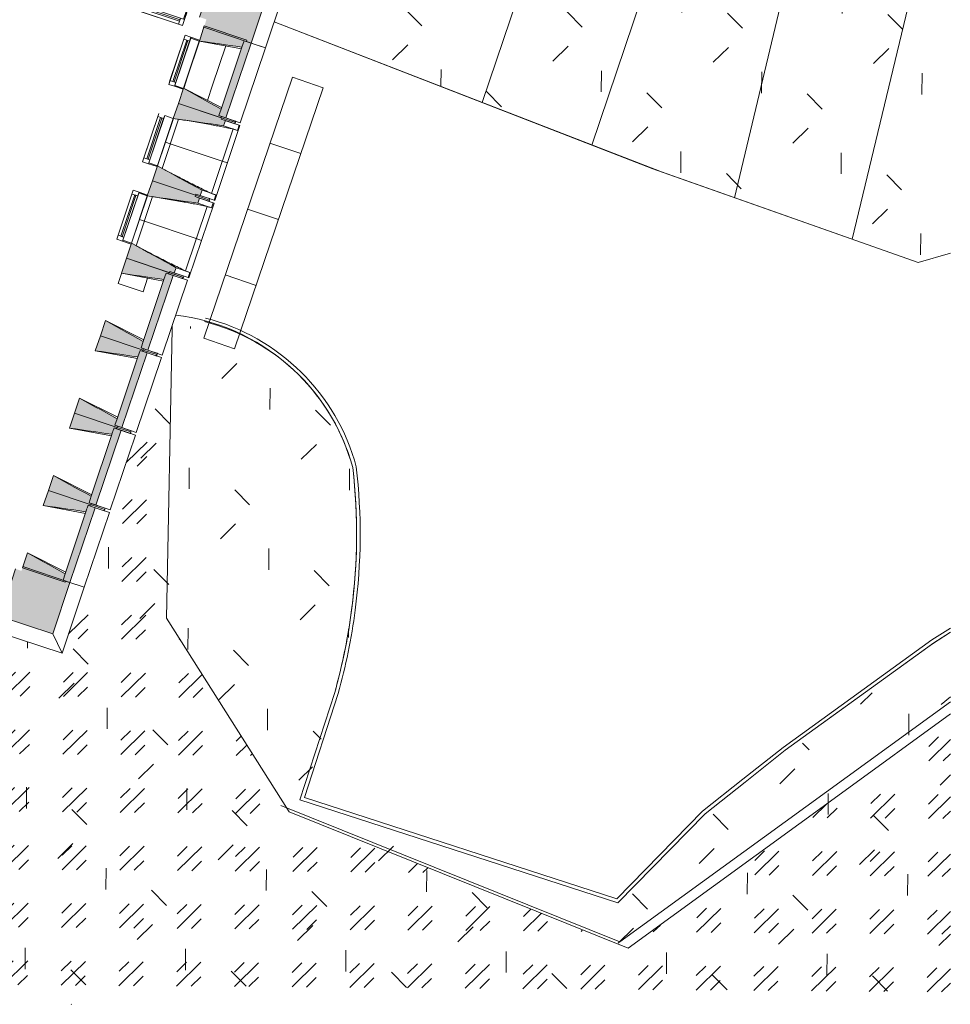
# Model space of a CAD drawing. Header units: centimetres. Extents: x -2721 to 2869, y -4046 to 286.
# Tile 21 of 29: x 1843 to 2869, y -4046 to -2961. Entities that reach past the tile are written whole.
import ezdxf

# ---------------------------------------------------------------- set-up
doc = ezdxf.new("R2010")
doc.units = ezdxf.units.CM
for name, color, linetype, lineweight in [('0-1', 7, 'Continuous', 5), ('MENUISERIES', 7, 'Continuous', 9), ('MENUISERIES-1', 7, 'Continuous', 13), ('MUR-1', 7, 'Continuous', 18), ('MUR_C-1', 7, 'Continuous', 18), ('OSSATURE', 7, 'Continuous', 9), ('OSSATURE_C', 7, 'Continuous', 9), ('SOL-1', 7, 'Continuous', 18), ('Z', 7, 'Continuous', 9)]:
    doc.layers.add(name, color=color, linetype=linetype, lineweight=lineweight)
doc.layers.add('A-ANNO-NPLT', color=7, linetype='Continuous', lineweight=13, plot=False)
for name, color, linetype, lineweight, true_color in [('A-GLAZ-GLAS', 7, 'Continuous', 13, 0x5c63b1), ('AB1_MAC', 7, 'Continuous', 9, 0x666666), ('AB1_VOI', 7, 'Continuous', 9, 0x666666), ('AB3_VEGETATION', 7, 'Continuous', 9, 0x264c00), ('AB3_VEGETATION_haie_contour', 7, 'Continuous', 9, 0x264c00), ('AB3_VEGETATION_haie_surface', 7, 'Continuous', 9, 0x264c00), ('AB3_VEGETATION_pelouse_contour', 7, 'Continuous', 9, 0x007f3f), ('AB3_VEGETATION_pelouse_surface', 7, 'Continuous', 9, 0x007f3f), ('AB6_TH_MAT', 7, 'Continuous', 9, 0x656565), ('HACHURE-1', 7, 'Continuous', 18, 0x787878), ('MENUISERIES-2', 7, 'Continuous', 13, 0x5c63b1), ('MUR-2', 5, 'Continuous', 18, 0x0000ff), ('OSSATURE-1', 7, 'Continuous', 5, 0x787878), ('OSSATURE-2', 5, 'Continuous', 18, 0x0000ff)]:
    doc.layers.add(name, color=color, linetype=linetype, lineweight=lineweight, true_color=true_color)

# ---------------------------------------------------------------- blocks, each defined once
blk = doc.blocks.new('XXX_VIDE FENETRE - 550-377501-2021_015_1111_DCE_1_50_Etat actuel')
at = {"layer": 'A-ANNO-NPLT'}
for p, q in [((-28.5, 0), (-28.5, -10)), ((-27.5, 0), (-28.5, 0)), ((-27.5, -10), (-27.5, 0)), ((28.5, 0), (27.5, 0)), ((27.5, 0), (27.5, -10)), ((28.5, -10), (28.5, 0)), ((-28.5, -10), (-27.5, -10)), ((-24, -10), (-28.5, -10)), ((-28.5, -10), (-28.5, -16.8)), ((-24, -16.8), (-24, -10)), ((24, -10), (24, -16.8)), ((28.5, -10), (24, -10)), ((27.5, -10), (28.5, -10)), ((28.5, -16.8), (28.5, -10)), ((-28.5, -16.8), (-24, -16.8)), ((24, -16.8), (28.5, -16.8))]:
    blk.add_line(p, q, dxfattribs=at)
at = {"layer": 'A-GLAZ-GLAS'}
for p, q in [((24, -12), (-24, -12)), ((-24, -12), (-24, -13.5)), ((-24, -13.5), (24, -13.5)), ((24, -13.5), (24, -12))]:
    blk.add_line(p, q, dxfattribs=at)
at = {"layer": 'MENUISERIES-1'}
for p, q in [((-28.5, 0), (28.5, 0)), ((-28.5, -10), (-28.5, 0)), ((-27.5, 0), (-27.5, -10)), ((27.5, 0), (-27.5, 0)), ((27.5, -10), (27.5, 0)), ((28.5, 0), (28.5, -10)), ((28.5, -10), (-28.5, -10)), ((-28.5, -16.8), (-28.5, -10)), ((-28.5, -10), (28.5, -10)), ((-27.5, -10), (27.5, -10)), ((-24, -10), (-24, -16.8)), ((24, -10), (-24, -10)), ((24, -16.8), (24, -10)), ((28.5, -10), (28.5, -16.8)), ((28.5, -16.8), (-28.5, -16.8)), ((-24, -16.8), (24, -16.8))]:
    blk.add_line(p, q, dxfattribs=at)
at = {"layer": 'MENUISERIES-2'}
for p, q in [((-24, -13.5), (-24, -12)), ((-24, -12), (24, -12)), ((24, -13.5), (-24, -13.5)), ((24, -12), (24, -13.5))]:
    blk.add_line(p, q, dxfattribs=at)
blk = doc.blocks.new('XXX_VIDE FENETRE - 550-V16-2021_015_1111_DCE_1_50_Etat actuel')
at = {"layer": 'A-ANNO-NPLT'}
for p, q in [((-27.5, 0), (-28.5, 0)), ((-27.5, -10), (-27.5, 0)), ((28.5, 0), (27.5, 0)), ((27.5, 0), (27.5, -10)), ((28.5, -10), (28.5, 0)), ((-24, -10), (-27.5, -10)), ((-24, -16.8), (-24, -10)), ((24, -10), (24, -16.8)), ((28.5, -10), (24, -10)), ((27.5, -10), (28.5, -10)), ((28.5, -16.8), (28.5, -10)), ((-27.5, -16.8), (-24, -16.8)), ((24, -16.8), (28.5, -16.8))]:
    blk.add_line(p, q, dxfattribs=at)
at = {"layer": 'A-GLAZ-GLAS'}
for p, q in [((24, -12), (-24, -12)), ((-24, -12), (-24, -13.5)), ((-24, -13.5), (24, -13.5)), ((24, -13.5), (24, -12))]:
    blk.add_line(p, q, dxfattribs=at)
at = {"layer": 'MENUISERIES-1'}
for p, q in [((-28.5, 0), (28.5, 0)), ((-27.5, 0), (-27.5, -10)), ((27.5, 0), (-27.5, 0)), ((27.5, -10), (27.5, 0)), ((28.5, 0), (28.5, -10)), ((-27.5, -10), (27.5, -10)), ((28.5, -10), (-27.5, -10)), ((-27.5, -10), (28.5, -10)), ((-24, -10), (-24, -16.8)), ((24, -10), (-24, -10)), ((24, -16.8), (24, -10)), ((28.5, -10), (28.5, -16.8)), ((28.5, -16.8), (-27.5, -16.8)), ((-24, -16.8), (24, -16.8))]:
    blk.add_line(p, q, dxfattribs=at)
at = {"layer": 'MENUISERIES-2'}
for p, q in [((-24, -13.5), (-24, -12)), ((-24, -12), (24, -12)), ((24, -13.5), (-24, -13.5)), ((24, -12), (24, -13.5))]:
    blk.add_line(p, q, dxfattribs=at)
blk = doc.blocks.new('XXX_VIDE FENETRE - 550-V17-2021_015_1111_DCE_1_50_Etat actuel')
at = {"layer": 'A-ANNO-NPLT'}
for p, q in [((-28.5, 0), (-28.5, -10)), ((-27.5, 0), (-28.5, 0)), ((-27.5, -10), (-27.5, 0)), ((28.5, 0), (27.5, 0)), ((27.5, 0), (27.5, -10)), ((28.5, -10), (28.5, 0)), ((-28.5, -10), (-27.5, -10)), ((-24, -10), (-28.5, -10)), ((-28.5, -10), (-28.5, -16.8)), ((-24, -16.8), (-24, -10)), ((24, -10), (24, -16.8)), ((28.5, -10), (24, -10)), ((27.5, -10), (28.5, -10)), ((28.5, -16.8), (28.5, -10)), ((-28.5, -16.8), (-24, -16.8)), ((24, -16.8), (28.5, -16.8))]:
    blk.add_line(p, q, dxfattribs=at)
at = {"layer": 'A-GLAZ-GLAS'}
for p, q in [((24, -12), (-24, -12)), ((-24, -12), (-24, -13.5)), ((-24, -13.5), (24, -13.5)), ((24, -13.5), (24, -12))]:
    blk.add_line(p, q, dxfattribs=at)
at = {"layer": 'MENUISERIES-1'}
for p, q in [((-27.9, 0), (27.9, 0)), ((-27.5, 0), (-27.5, -10)), ((27.5, 0), (-27.5, 0)), ((27.5, -10), (27.5, 0)), ((-28.5, -10), (-28.5, -2.2)), ((28.5, -10), (-28.5, -10)), ((-28.5, -16.8), (-28.5, -10)), ((-28.5, -10), (28.5, -10)), ((-27.5, -10), (27.5, -10)), ((-24, -10), (-24, -16.8)), ((24, -10), (-24, -10)), ((24, -16.8), (24, -10)), ((28.5, -2.2), (28.5, -10)), ((28.5, -10), (28.5, -16.8)), ((28.5, -16.8), (-28.5, -16.8)), ((-24, -16.8), (24, -16.8))]:
    blk.add_line(p, q, dxfattribs=at)
at = {"layer": 'MENUISERIES-2'}
for p, q in [((-24, -13.5), (-24, -12)), ((-24, -12), (24, -12)), ((24, -13.5), (-24, -13.5)), ((24, -12), (24, -13.5))]:
    blk.add_line(p, q, dxfattribs=at)
blk = doc.blocks.new('B02_ARC_rvt-1-2021_015_1111_DCE_1_50_Etat actuel')
at = {"layer": 'MENUISERIES'}
for name, p, rotation in [('XXX_VIDE FENETRE - 550-V17-2021_015_1111_DCE_1_50_Etat actuel', (2000.8, -2942.3), 341.6678189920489), ('XXX_VIDE FENETRE - 550-377501-2021_015_1111_DCE_1_50_Etat actuel', (2032.3, -3010.5), 251.4335275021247), ('XXX_VIDE FENETRE - 550-V16-2021_015_1111_DCE_1_50_Etat actuel', (2003.6, -3095.8), 251.4335275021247), ('XXX_VIDE FENETRE - 550-377501-2021_015_1111_DCE_1_50_Etat actuel', (1975, -3181.1), 251.4335275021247)]:
    blk.add_blockref(name, p, dxfattribs=dict(at, rotation=rotation))
blk = doc.blocks.new('20_MUR PREFA_01 - MODULE_01-3123087-2021_015_1111_DCE_1_50_Etat actuel')
at = {"layer": 'Z'}
for p, q in [((0, 72.2), (0, 66.1)), ((0, 66.1), (0, 5.8)), ((0, 0.1), (0, 5.8))]:
    blk.add_line(p, q, dxfattribs=at)
blk = doc.blocks.new('Murs 1 - Murs 1-3189767-2021_015_1111_DCE_1_50_Etat actuel')
at = {"layer": 'HACHURE-1'}
blk.add_hatch(color=256, dxfattribs=at).paths.add_polyline_path([(2098.1, -2986.7), (2118.5, -2925.9), (2058.6, -2906.1), (2041.4, -2958.1), (2049, -2960.6), (2046.2, -2969.2), (2083, -2981.6)])
at = {"layer": 'MUR-1'}
for p, q in [((2058.6, -2906.1), (2063.8, -2890.3)), ((2063.8, -2890.3), (2139.6, -2915.4)), ((2139.6, -2915.4), (2113.9, -2992)), ((2139.6, -2915.4), (2118.5, -2925.9)), ((2113.9, -2992), (2098.1, -2986.7))]:
    blk.add_line(p, q, dxfattribs=at)
at = {"layer": 'MUR_C-1'}
for p, q in [((2058.6, -2906.1), (2041.4, -2958.1)), ((2118.5, -2925.9), (2058.6, -2906.1)), ((2098.1, -2986.7), (2118.5, -2925.9)), ((2046.2, -2969.2), (2098.1, -2986.7))]:
    blk.add_line(p, q, dxfattribs=at)
blk = doc.blocks.new('Murs 2 - Murs 1-3190063-2021_015_1111_DCE_1_50_Etat actuel')
at = {"layer": 'HACHURE-1'}
blk.add_hatch(color=256, dxfattribs=at).paths.add_polyline_path([(1879.4, -3637.7), (1898.4, -3581), (1846.5, -3563.6), (1845, -3568.2), (1838.6, -3566.1), (1821.3, -3618.5), (1864.7, -3632.8)])
at = {"layer": 'MUR-1'}
for p, q in [((1914.2, -3586.3), (1889.8, -3659)), ((1914.2, -3586.3), (1898.4, -3581)), ((1816, -3634.7), (1821.3, -3618.5)), ((1889.8, -3659), (1816, -3634.7)), ((1879.4, -3637.7), (1889.8, -3659))]:
    blk.add_line(p, q, dxfattribs=at)
at = {"layer": 'MUR_C-1'}
for p, q in [((1838.6, -3566.1), (1821.3, -3618.5)), ((1898.4, -3581), (1846.5, -3563.6)), ((1879.4, -3637.7), (1898.4, -3581)), ((1821.3, -3618.5), (1879.4, -3637.7))]:
    blk.add_line(p, q, dxfattribs=at)
blk = doc.blocks.new('B02_DC_STR_rvt-1-2021_015_1111_DCE_1_50_Etat actuel')
at = {"layer": 'OSSATURE-1'}
for points in [[(2088.1, -2991.2), (2090.4, -2984.1), (2093.2, -2985), (2093.6, -2983.6), (2046.6, -2967.8), (2041.1, -2984.4), (2083, -2990.4)], [(2070.4, -3069.1), (2098.1, -2986.7), (2090.4, -2984.1), (2062.7, -3066.6), (2065.5, -3067.5)], [(2065, -3068.9), (2065.5, -3067.5), (2062.7, -3066.6), (2065.1, -3059.5), (2023.5, -3036.5), (2018, -3053.1), (2062.7, -3068.2)], [(2067.9, -3077.8), (2069.8, -3072.1), (2065.1, -3070.5), (2065.6, -3069.1), (2018, -3053.1), (2012.4, -3069.7), (2065.6, -3077.5)], [(2042.1, -3154.6), (2044.1, -3148.9), (1994.9, -3121.9), (1989.3, -3138.4), (2036.9, -3154.4), (2037.4, -3153), (2039.4, -3153.7)], [(2039.3, -3163.1), (2041.2, -3157.4), (2036.5, -3155.9), (2036.9, -3154.4), (1989.3, -3138.4), (1983.7, -3155), (2036.9, -3162.8)], [(2013.5, -3239.9), (2015.4, -3234.2), (1966.2, -3207.2), (1960.7, -3223.8), (2008.3, -3239.8), (2008.7, -3238.3), (2013, -3239.8)], [(2002.1, -3247.1), (2004.5, -3240.1), (2007.2, -3241), (2007.7, -3239.6), (1960.7, -3223.8), (1955.1, -3240.3), (1995.7, -3246.2)], [(1984.4, -3325.1), (2012.1, -3242.6), (2004.5, -3240.1), (2004.3, -3244.2), (2003.1, -3244.2), (1976.8, -3322.5), (1979.5, -3323.4)], [(1979, -3324.9), (1979.5, -3323.4), (1976.8, -3322.5), (1979.1, -3315.5), (1937.6, -3292.5), (1932, -3309.1), (1976.8, -3324.1)], [(1973.4, -3332.4), (1975.8, -3325.4), (1978.5, -3326.3), (1979, -3324.9), (1932, -3309.1), (1926.4, -3325.7), (1966.7, -3331.5)], [(1955.8, -3410.4), (1983.5, -3327.9), (1975.8, -3325.4), (1948.1, -3407.8), (1952, -3409.2)], [(1950.4, -3410.2), (1950.8, -3408.8), (1948.1, -3407.8), (1950.5, -3400.8), (1908.9, -3377.8), (1903.4, -3394.4), (1948.1, -3409.4)], [(1944.8, -3417.7), (1947.2, -3410.7), (1949.9, -3411.6), (1950.4, -3410.2), (1903.4, -3394.4), (1897.8, -3411), (1938.1, -3416.8)], [(1927.1, -3495.7), (1954.8, -3413.3), (1947.2, -3410.7), (1947, -3414.8), (1945.8, -3414.8), (1919.5, -3493.2), (1922.2, -3494.1)], [(1921.7, -3495.5), (1922.2, -3494.1), (1919.5, -3493.2), (1921.8, -3486.1), (1880.3, -3463.1), (1874.7, -3479.7), (1919.5, -3494.7)], [(1916.1, -3503.1), (1918.5, -3496), (1921.2, -3496.9), (1921.7, -3495.5), (1874.7, -3479.7), (1869.1, -3496.3), (1909.4, -3502.1)], [(1898.4, -3581), (1926.2, -3498.6), (1918.5, -3496), (1918.3, -3500.2), (1917.1, -3500.2), (1890.8, -3578.5), (1893.5, -3579.4)], [(1893.1, -3580.8), (1893.5, -3579.4), (1890.8, -3578.5), (1893.2, -3571.4), (1851.6, -3548.4), (1846, -3565), (1890.8, -3580.1)]]:
    blk.add_hatch(color=256, dxfattribs=at).paths.add_polyline_path(points)
at = {"layer": 'MUR-1'}
for p, q in [((2028.1, -3023.9), (2041.4, -2984.5)), ((2070.2, -2989.8), (2055.6, -3033.2)), ((2023.9, -3036.7), (2028.1, -3023.9)), ((2055.6, -3033.2), (2050, -3049.8)), ((1951.6, -3251.5), (1955.3, -3240.4)), ((1979.1, -3260.8), (1951.6, -3251.5)), ((1984.1, -3245.7), (1979.1, -3260.8))]:
    blk.add_line(p, q, dxfattribs=at)
at = {"layer": 'OSSATURE'}
for p, q in [((2087.5, -2993), (2041.1, -2984.4)), ((2086.2, -3074.4), (2113.9, -2992)), ((2093.2, -2985), (2108.2, -2990.1)), ((2098.1, -2986.7), (2113.9, -2992)), ((2023.5, -3036.5), (2065.7, -3057.7)), ((1995, -3121.9), (2012.5, -3069.7)), ((2080.1, -3074), (2065, -3068.9)), ((2080.5, -3072.6), (2065.5, -3067.5)), ((2065.6, -3069.1), (2080.8, -3074.2)), ((2086.2, -3074.4), (2070.4, -3069.1)), ((2018.3, -3070.6), (2000.1, -3124.7)), ((2058.2, -3160), (2085.9, -3077.5)), ((2065.1, -3070.5), (2074.8, -3073.8)), ((2067.9, -3077.8), (2083.2, -3082.9)), ((2069.8, -3072.1), (2085.1, -3077.3)), ((2074.8, -3073.8), (2080.3, -3075.7)), ((2080.5, -3072.6), (2080.1, -3074)), ((2080.3, -3075.7), (2080.8, -3074.2)), ((2085.1, -3077.3), (2083.2, -3082.9)), ((2085.1, -3077.2), (2085.9, -3077.5)), ((2054.4, -3152.4), (2078.3, -3081.3)), ((2083.2, -3082.9), (2083.2, -3082.9)), ((1966.3, -3207.2), (1983.8, -3155)), ((1989.6, -3155.9), (1971.5, -3210)), ((2036.5, -3155.9), (2046.2, -3159.1)), ((2052.2, -3159.6), (2036.9, -3154.4)), ((2036.9, -3154.4), (2052.2, -3159.6)), ((2047.1, -3156.3), (2037.4, -3153)), ((2057.4, -3159.7), (2042.1, -3154.6)), ((2059.3, -3154), (2044.1, -3148.9)), ((2052.6, -3158.1), (2047.1, -3156.3)), ((2059.3, -3154), (2057.4, -3159.7)), ((2059.3, -3154), (2059.3, -3154)), ((2025.8, -3237.7), (2049.6, -3166.6)), ((2029.6, -3245.3), (2057.3, -3162.9)), ((2039.3, -3163.1), (2054.5, -3168.3)), ((2041.2, -3157.4), (2056.4, -3162.6)), ((2046.2, -3159.1), (2051.7, -3161)), ((2051.7, -3161), (2052.2, -3159.6)), ((2052.2, -3159.6), (2052.6, -3158.1)), ((2056.4, -3162.6), (2054.5, -3168.3)), ((2056.4, -3162.6), (2057.3, -3162.9)), ((2058.2, -3160), (2057.4, -3159.7)), ((2054.5, -3168.3), (2054.5, -3168.3)), ((2001.5, -3248.9), (1955.1, -3240.3)), ((2007.2, -3241), (2022.3, -3246)), ((2007.7, -3239.6), (2022.8, -3244.6)), ((2023.5, -3244.9), (2008.3, -3239.8)), ((2018.5, -3241.6), (2008.7, -3238.3)), ((2012.1, -3242.6), (2027.9, -3247.9)), ((2028.7, -3245), (2013.5, -3239.9)), ((2030.6, -3239.4), (2015.4, -3234.2)), ((2024, -3243.4), (2018.5, -3241.6)), ((2023.5, -3244.9), (2024, -3243.4)), ((2030.6, -3239.4), (2028.7, -3245)), ((2030.6, -3239.3), (2030.6, -3239.4)), ((2000.2, -3330.4), (2027.9, -3247.9)), ((2022.8, -3244.6), (2022.3, -3246)), ((2029.6, -3245.3), (2028.7, -3245)), ((1937.6, -3292.5), (1979.8, -3313.6)), ((1972.8, -3334.3), (1926.4, -3325.7)), ((1978.5, -3326.3), (1993.6, -3331.4)), ((1994.1, -3329.9), (1979, -3324.9)), ((1979, -3324.9), (1994.1, -3329.9)), ((1994.6, -3328.5), (1979.5, -3323.4)), ((1983.5, -3327.9), (1999.2, -3333.2)), ((2000.2, -3330.4), (1984.4, -3325.1)), ((1994.1, -3329.9), (1993.6, -3331.4)), ((1994.6, -3328.5), (1994.1, -3329.9)), ((1971.5, -3415.7), (1999.2, -3333.2)), ((1908.9, -3377.8), (1951.1, -3399)), ((1944.2, -3419.6), (1897.8, -3411)), ((1949.9, -3411.6), (1965, -3416.7)), ((1965.4, -3415.2), (1950.4, -3410.2)), ((1950.4, -3410.2), (1965.4, -3415.2)), ((1965.9, -3413.8), (1950.8, -3408.8)), ((1954.8, -3413.3), (1970.6, -3418.6)), ((1971.5, -3415.7), (1955.8, -3410.4)), ((1965.4, -3415.2), (1965, -3416.7)), ((1965.9, -3413.8), (1965.4, -3415.2)), ((1942.9, -3501), (1970.6, -3418.6)), ((1880.3, -3463.1), (1922.4, -3484.3)), ((1915.5, -3504.9), (1869.1, -3496.3)), ((1914.2, -3586.3), (1941.9, -3503.9)), ((1921.2, -3496.9), (1936.3, -3502)), ((1936.8, -3500.6), (1921.7, -3495.5)), ((1921.7, -3495.5), (1936.8, -3500.6)), ((1937.3, -3499.1), (1922.2, -3494.1)), ((1926.2, -3498.6), (1941.9, -3503.9)), ((1942.9, -3501), (1927.1, -3495.7)), ((1936.8, -3500.6), (1936.3, -3502)), ((1937.3, -3499.1), (1936.8, -3500.6)), ((1851.6, -3548.4), (1893.8, -3569.6)), ((1908.6, -3584.5), (1893.5, -3579.4)), ((1914.2, -3586.3), (1898.4, -3581))]:
    blk.add_line(p, q, dxfattribs=at)
at = {"layer": 'OSSATURE', "flags": 128}
for points in [[(2083.2, -3082.9), (2082.2, -3082.6), (2081.2, -3082.3), (2080.2, -3082), (2079.3, -3081.6), (2078.3, -3081.3)], [(2054.4, -3152.4), (2055.4, -3152.7), (2056.4, -3153), (2057.3, -3153.4), (2058.3, -3153.7), (2059.3, -3154)], [(2054.5, -3168.3), (2053.5, -3167.9), (2052.5, -3167.6), (2051.6, -3167.3), (2050.6, -3167), (2049.6, -3166.6)], [(2025.8, -3237.7), (2026.7, -3238), (2027.7, -3238.3), (2028.7, -3238.7), (2029.6, -3239), (2030.6, -3239.3)]]:
    blk.add_lwpolyline(points, dxfattribs=at)
at = {"layer": 'OSSATURE'}
for points, knots in [([(2078.3, -3081.3), (2073.8, -3080.4), (2067, -3079.1), (2058, -3077.4), (2050.6, -3076.1), (2042.7, -3074.7), (2034.2, -3073.2), (2026, -3071.8), (2020.7, -3071), (2018.3, -3070.6)], [0, 0, 0, 0, 0.2222222, 0.3333333, 0.4444444, 0.5833333, 0.7222222, 0.8611111, 0.9816328, 0.9816328, 0.9816328, 0.9816328]), ([(2000.1, -3124.7), (2003.8, -3126.7), (2009.6, -3129.7), (2017.4, -3133.8), (2024.1, -3137.2), (2031.2, -3140.9), (2041.5, -3146.1), (2049.2, -3149.9), (2054.4, -3152.4)], [0.0183438, 0.0183438, 0.0183438, 0.0183438, 0.2222222, 0.3333333, 0.4444444, 0.5833333, 0.7222222, 1, 1, 1, 1]), ([(2049.6, -3166.6), (2045.1, -3165.7), (2038.3, -3164.4), (2029.3, -3162.7), (2022, -3161.4), (2014, -3160), (2005.5, -3158.5), (1997.4, -3157.2), (1992.1, -3156.3), (1989.6, -3155.9)], [0, 0, 0, 0, 0.2222222, 0.3333333, 0.4444444, 0.5833333, 0.7222222, 0.8611111, 0.9816328, 0.9816328, 0.9816328, 0.9816328]), ([(1971.5, -3210), (1975.2, -3212), (1980.9, -3215.1), (1988.8, -3219.1), (1995.4, -3222.6), (2002.6, -3226.2), (2012.9, -3231.4), (2020.6, -3235.2), (2025.8, -3237.7)], [0.0183438, 0.0183438, 0.0183438, 0.0183438, 0.2222222, 0.3333333, 0.4444444, 0.5833333, 0.7222222, 1, 1, 1, 1])]:
    blk.add_open_spline(points, degree=3, knots=knots, dxfattribs=at)
at = {"layer": 'OSSATURE_C'}
for p, q in [((2046.6, -2967.8), (2041.1, -2984.4)), ((2093.6, -2983.6), (2046.6, -2967.8)), ((2088.1, -2991.2), (2065.1, -3059.5)), ((2070.4, -3069.1), (2098.1, -2986.7)), ((2088.1, -2991.2), (2090.4, -2984.1)), ((2090.4, -2984.1), (2088.1, -2991.2)), ((2090.4, -2984.1), (2093.2, -2985)), ((2098.1, -2986.7), (2090.4, -2984.1)), ((2093.2, -2985), (2093.6, -2983.6)), ((2023.5, -3036.5), (2018, -3053.1)), ((2018, -3053.1), (2012.4, -3069.7)), ((2018, -3053.1), (2065, -3068.9)), ((2065.6, -3069.1), (2018, -3053.1)), ((2062.7, -3066.6), (2065.1, -3059.5)), ((2065.1, -3059.5), (2062.7, -3066.6)), ((2065.5, -3067.5), (2062.7, -3066.6)), ((2062.7, -3066.6), (2070.4, -3069.1)), ((2065, -3068.9), (2065.5, -3067.5)), ((2065.1, -3070.5), (2065.6, -3069.1)), ((2069.8, -3072.1), (2065.1, -3070.5)), ((2067.9, -3077.8), (2069.8, -3072.1)), ((1994.9, -3121.9), (1989.3, -3138.4)), ((1989.3, -3138.4), (1983.7, -3155)), ((1989.3, -3138.4), (2036.9, -3154.4)), ((2036.9, -3154.4), (1989.3, -3138.4)), ((2036.5, -3155.9), (2036.9, -3154.4)), ((2041.2, -3157.4), (2036.5, -3155.9)), ((2036.9, -3154.4), (2037.4, -3153)), ((2037.4, -3153), (2042.1, -3154.6)), ((2042.1, -3154.6), (2044.1, -3148.9)), ((2039.3, -3163.1), (2041.2, -3157.4)), ((1966.2, -3207.2), (1960.7, -3223.8)), ((1960.7, -3223.8), (1955.1, -3240.3)), ((1960.7, -3223.8), (2008.3, -3239.8)), ((2007.7, -3239.6), (1960.7, -3223.8)), ((1984.4, -3325.1), (2012.1, -3242.6)), ((2002.1, -3247.1), (2004.5, -3240.1)), ((2004.5, -3240.1), (2002.1, -3247.1)), ((2004.5, -3240.1), (2007.2, -3241)), ((2012.1, -3242.6), (2004.5, -3240.1)), ((2007.2, -3241), (2007.7, -3239.6)), ((2008.3, -3239.8), (2008.7, -3238.3)), ((2008.7, -3238.3), (2013.5, -3239.9)), ((2013.5, -3239.9), (2015.4, -3234.2)), ((2002.1, -3247.2), (1979.2, -3315.4)), ((1937.6, -3292.5), (1932, -3309.1)), ((1932, -3309.1), (1926.4, -3325.7)), ((1932, -3309.1), (1979, -3324.9)), ((1979, -3324.9), (1932, -3309.1)), ((1976.8, -3322.5), (1979.1, -3315.5)), ((1979.1, -3315.5), (1976.8, -3322.5)), ((1955.8, -3410.4), (1983.5, -3327.9)), ((1973.4, -3332.4), (1975.8, -3325.4)), ((1975.8, -3325.4), (1973.4, -3332.4)), ((1975.8, -3325.4), (1978.5, -3326.3)), ((1983.5, -3327.9), (1975.8, -3325.4)), ((1979.5, -3323.4), (1976.8, -3322.5)), ((1976.8, -3322.5), (1984.4, -3325.1)), ((1978.5, -3326.3), (1979, -3324.9)), ((1979, -3324.9), (1979.5, -3323.4)), ((1973.4, -3332.5), (1950.5, -3400.7)), ((1908.9, -3377.8), (1903.4, -3394.4)), ((1903.4, -3394.4), (1897.8, -3411)), ((1903.4, -3394.4), (1950.4, -3410.2)), ((1950.4, -3410.2), (1903.4, -3394.4)), ((1948.1, -3407.8), (1950.5, -3400.8)), ((1950.5, -3400.8), (1948.1, -3407.8)), ((1927.1, -3495.7), (1954.8, -3413.3)), ((1944.8, -3417.7), (1947.2, -3410.7)), ((1947.2, -3410.7), (1944.8, -3417.7)), ((1947.2, -3410.7), (1949.9, -3411.6)), ((1954.8, -3413.3), (1947.2, -3410.7)), ((1950.8, -3408.8), (1948.1, -3407.8)), ((1948.1, -3407.8), (1955.8, -3410.4)), ((1949.9, -3411.6), (1950.4, -3410.2)), ((1950.4, -3410.2), (1950.8, -3408.8)), ((1944.8, -3417.8), (1921.8, -3486)), ((1880.3, -3463.1), (1874.7, -3479.7)), ((1874.7, -3479.7), (1869.1, -3496.3)), ((1874.7, -3479.7), (1921.7, -3495.5)), ((1921.7, -3495.5), (1874.7, -3479.7)), ((1919.5, -3493.2), (1921.8, -3486.1)), ((1921.8, -3486.1), (1919.5, -3493.2)), ((1922.2, -3494.1), (1919.5, -3493.2)), ((1919.5, -3493.2), (1927.1, -3495.7)), ((1916.1, -3503.1), (1893.2, -3571.4)), ((1898.4, -3581), (1926.2, -3498.6)), ((1916.1, -3503.1), (1918.5, -3496)), ((1918.5, -3496), (1916.1, -3503.1)), ((1918.5, -3496), (1921.2, -3496.9)), ((1926.2, -3498.6), (1918.5, -3496)), ((1921.2, -3496.9), (1921.7, -3495.5)), ((1921.7, -3495.5), (1922.2, -3494.1)), ((1851.6, -3548.4), (1846, -3565)), ((1846, -3565), (1893.1, -3580.8)), ((1890.8, -3578.5), (1893.2, -3571.4)), ((1893.2, -3571.4), (1890.8, -3578.5)), ((1893.5, -3579.4), (1890.8, -3578.5)), ((1890.8, -3578.5), (1898.4, -3581)), ((1893.1, -3580.8), (1893.5, -3579.4))]:
    blk.add_line(p, q, dxfattribs=at)
at = {"layer": 'OSSATURE_C', "flags": 128}
for points in [[(2041.1, -2984.4), (2047.8, -2985.4), (2054.5, -2986.3), (2061.2, -2987.3), (2067.9, -2988.3), (2074.6, -2989.2), (2081.4, -2990.2), (2088.1, -2991.2)], [(2065.1, -3059.5), (2059.2, -3056.2), (2053.2, -3053), (2047.3, -3049.7), (2041.4, -3046.4), (2035.4, -3043.1), (2029.5, -3039.8), (2023.5, -3036.5)], [(2012.4, -3069.7), (2019.3, -3070.7), (2026.3, -3071.7), (2033.2, -3072.8), (2040.2, -3073.8), (2047.1, -3074.8), (2054.1, -3075.8), (2061, -3076.8), (2067.9, -3077.8)], [(2044.1, -3148.9), (2037.9, -3145.5), (2031.8, -3142.2), (2025.6, -3138.8), (2019.5, -3135.4), (2013.3, -3132), (2007.2, -3128.6), (2001, -3125.2), (1994.9, -3121.9)], [(1983.7, -3155), (1990.7, -3156), (1997.6, -3157.1), (2004.6, -3158.1), (2011.5, -3159.1), (2018.5, -3160.1), (2025.4, -3161.1), (2032.3, -3162.1), (2039.3, -3163.1)], [(2015.4, -3234.2), (2009.3, -3230.8), (2003.1, -3227.5), (1997, -3224.1), (1990.8, -3220.7), (1984.7, -3217.3), (1978.5, -3213.9), (1972.4, -3210.6), (1966.2, -3207.2)], [(1955.1, -3240.3), (1961.8, -3241.3), (1968.5, -3242.3), (1975.2, -3243.2), (1982, -3244.2), (1988.7, -3245.2), (1995.4, -3246.1), (2002.1, -3247.1)], [(1979.1, -3315.5), (1973.2, -3312.2), (1967.3, -3308.9), (1961.3, -3305.6), (1955.4, -3302.3), (1949.5, -3299.1), (1943.5, -3295.8), (1937.6, -3292.5)], [(1926.4, -3325.7), (1933.2, -3326.6), (1939.9, -3327.6), (1946.6, -3328.6), (1953.3, -3329.5), (1960, -3330.5), (1966.7, -3331.5), (1973.4, -3332.4)], [(1950.5, -3400.8), (1944.5, -3397.5), (1938.6, -3394.2), (1932.7, -3390.9), (1926.7, -3387.7), (1920.8, -3384.4), (1914.9, -3381.1), (1908.9, -3377.8)], [(1897.8, -3411), (1904.5, -3411.9), (1911.2, -3412.9), (1917.9, -3413.9), (1924.6, -3414.8), (1931.4, -3415.8), (1938.1, -3416.8), (1944.8, -3417.7)], [(1921.8, -3486.1), (1915.9, -3482.8), (1910, -3479.5), (1904, -3476.3), (1898.1, -3473), (1892.1, -3469.7), (1886.2, -3466.4), (1880.3, -3463.1)], [(1869.1, -3496.3), (1875.8, -3497.3), (1882.6, -3498.2), (1889.3, -3499.2), (1896, -3500.2), (1902.7, -3501.1), (1909.4, -3502.1), (1916.1, -3503.1)], [(1893.2, -3571.4), (1887.2, -3568.1), (1881.3, -3564.9), (1875.4, -3561.6), (1869.4, -3558.3), (1863.5, -3555), (1857.5, -3551.7), (1851.6, -3548.4)]]:
    blk.add_lwpolyline(points, dxfattribs=at)
at = {"layer": 'SOL-1'}
for p, q in [((2108.2, -2990.1), (2109.2, -2990.4)), ((2081.3, -3072.8), (2080.3, -3075.7)), ((2080.3, -3075.7), (2080.8, -3074.2)), ((2081.3, -3072.8), (2080.5, -3072.6)), ((2080.8, -3074.2), (2081.3, -3072.8)), ((2022.3, -3246), (2022.7, -3246.2)), ((2023.2, -3244.8), (2022.7, -3246.2)), ((2022.7, -3246.2), (2023.2, -3244.8)), ((1994.9, -3328.6), (1993.9, -3331.5)), ((1993.9, -3331.5), (1994.9, -3328.6)), ((1994.9, -3328.6), (1994.6, -3328.5)), ((1993.6, -3331.4), (1993.9, -3331.5)), ((1965, -3416.7), (1965.1, -3416.7)), ((1966.1, -3413.9), (1965.1, -3416.7)), ((1965.1, -3416.7), (1966.1, -3413.9)), ((1966.1, -3413.9), (1965.9, -3413.8)), ((1937.3, -3499.1), (1936.3, -3502)), ((1936.3, -3502), (1936.8, -3500.6)), ((1936.8, -3500.6), (1937.3, -3499.1))]:
    blk.add_line(p, q, dxfattribs=at)
at = {"layer": 'MUR-2'}
for name in ['Murs 1 - Murs 1-3189767-2021_015_1111_DCE_1_50_Etat actuel', 'Murs 2 - Murs 1-3190063-2021_015_1111_DCE_1_50_Etat actuel']:
    blk.add_blockref(name, (0, 0), dxfattribs=at)
at = {"layer": 'OSSATURE-2', "rotation": 251.4335275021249}
for p in [(2003.6, -3095.8), (1975, -3181.1)]:
    blk.add_blockref('20_MUR PREFA_01 - MODULE_01-3123087-2021_015_1111_DCE_1_50_Etat actuel', p, dxfattribs=at)
blk = doc.blocks.new('site treso_dwg_P357-409481-2021_015_1111_DCE_1_50_Etat actuel')
at = {"layer": 'AB6_TH_MAT'}
for p, q in [((12251.2, 4764.2), (12217.1, 4775.8)), ((12226.4, 4691.6), (12192.4, 4703.2)), ((12201.7, 4619), (12167.7, 4630.5))]:
    blk.add_line(p, q, dxfattribs=at)
at = {"layer": 'AB6_TH_MAT', "flags": 128}
blk.add_lwpolyline([(12178, 4549.2), (12275.9, 4836.8), (12241.8, 4848.4), (12144, 4560.8)], close=True, dxfattribs=at)
blk = doc.blocks.new('site treso_dwg_GVJ2J_2-409513-2021_015_1111_DCE_1_50_Etat actuel')
at = {"layer": 'AB3_VEGETATION'}
for p, q in [((12967.2, 4165.8), (12957.2, 4157.2)), ((12957.2, 4157.2), (12967.2, 4165.8))]:
    blk.add_line(p, q, dxfattribs=at)
blk = doc.blocks.new('site treso_dwg-409476-2021_015_1111_DCE_1_50_Etat actuel')
at = {"layer": 'AB3_VEGETATION_haie_surface'}
h = blk.add_hatch(dxfattribs=at)
h.set_pattern_fill('FP_4', color=256, style=0, pattern_type=2)
h.set_pattern_definition([(44.567, (-40335737.077, -17086460.03), (63.63779301, -0.4809375), [37.5, -52.5]), (44.567, (-40335721.17, -17086460.15), (63.63779301, -0.4809375), [15, -75]), (44.567, (-40335736.957, -17086444.12), (63.63779301, -0.4809375), [15, -75])])
h.paths.add_polyline_path([(12613.3, 3826.8), (12967.2, 3826.8), (12967.2, 4146.8), (12612, 3888.6), (12238.1, 4038.9), (12102.9, 4252.2), (12109.1, 4574.5), (12098.3, 4542.3), (12093, 4544), (12092, 4541.2), (12097.3, 4539.4), (12069.6, 4456.9), (12064.2, 4458.8), (12063.2, 4455.9), (12068.7, 4454.1), (12041, 4371.6), (12035.4, 4373.5), (12034.4, 4370.7), (12040, 4368.8), (11987.9, 4213.7), (11832.7, 4264.8), (11716.9, 3826.8), (12557.4, 3826.8)])
at = {"layer": 'AB3_VEGETATION_pelouse_surface'}
h = blk.add_hatch(dxfattribs=at)
h.set_pattern_fill('FP_2', color=256, style=0, pattern_type=2)
h.set_pattern_definition([(89.567, (-40335746.12, -17086458.89), (-87.71750986, 89.0534421), [23.437, -153.339]), (44.567, (-40335746.12, -17086458.89), (-87.71785487, 89.05379237), [23.438, -101.563]), (134.567, (-40335746.12, -17086458.89), (-89.05379237, -87.71785487), [23.437, -101.562])])
h.paths.add_polyline_path([(12967.2, 3826.8), (12967.2, 4231), (12949, 4219.2), (12785.3, 4101), (12696.9, 4030.8), (12600.7, 3932.7), (12250, 4046.3), (12288.5, 4164.5), (12294.4, 4187), (12299.5, 4209.7), (12303.7, 4232.6), (12307.2, 4255.7), (12310, 4281.7), (12311.8, 4307.8), (12312.5, 4333.9), (12312.2, 4360.1), (12310.8, 4386.2), (12308.3, 4412.2), (12304.1, 4427.9), (12298.7, 4443.1), (12292.1, 4457.9), (12284.4, 4472.1), (12275.6, 4485.7), (12265.8, 4498.6), (12255.1, 4510.7), (12243.4, 4522), (12230.9, 4532.3), (12217.7, 4541.6), (12203.8, 4549.8), (12189.3, 4557), (12174.3, 4563.1), (12158.8, 4567.9), (12143.1, 4571.6), (12126, 4574.1), (12110.2, 4575.3), (12109.4, 4575.3), (12098.3, 4542.3), (12093, 4544), (12092, 4541.2), (12097.3, 4539.4), (12069.6, 4456.9), (12064.2, 4458.8), (12063.2, 4455.9), (12068.7, 4454.1), (12041, 4371.6), (12035.4, 4373.5), (12034.4, 4370.7), (12040, 4368.8), (11987.9, 4213.7), (11831.5, 4265.2), (11833.3, 4270.8), (11830.5, 4271.7), (11828.7, 4266.1), (11745.8, 4292.7), (11747.6, 4298.3), (11744.8, 4299.2), (11743, 4293.6), (11660, 4319.6), (11661.8, 4325.3), (11658.9, 4326.2), (11657.1, 4320.5), (11574, 4345.9), (11575.7, 4351.6), (11572.8, 4352.4), (11571.1, 4346.8), (11487.8, 4371.6), (11489.4, 4377.3), (11486.6, 4378.1), (11484.9, 4372.5), (11401.4, 4396.7), (11403, 4402.4), (11400.1, 4403.1), (11398.5, 4397.5), (11314.8, 4421.1), (11316.4, 4426.8), (11313.5, 4427.6), (11311.9, 4421.9), (11300.4, 4425.1), (11243.5, 4204.4), (10740.9, 4334.5), (10742.3, 4340.7), (10731.4, 4343.5), (10776.6, 4558.2), (10700.7, 4575.5), (10702, 4581.2), (10699.1, 4581.8), (10697.8, 4576.1), (10612.9, 4594.9), (10614.1, 4600.7), (10611.2, 4601.3), (10610, 4595.5), (10524.9, 4613.7), (10526.1, 4619.4), (10523.2, 4620), (10522, 4614.3), (10436.8, 4631.8), (10438, 4637.6), (10435, 4638.1), (10433.9, 4632.4), (10348.5, 4649.3), (10349.7, 4655.1), (10346.7, 4655.6), (10345.6, 4649.9), (10260.2, 4666.2), (10261.3, 4672), (10258.3, 4672.5), (10257.3, 4666.7), (10171.7, 4682.4), (10172.8, 4688.2), (10169.8, 4688.7), (10168.8, 4682.9), (10083.1, 4698), (10084.1, 4703.8), (10081.2, 4704.3), (10080.2, 4698.5), (9994.4, 4713), (9995.4, 4718.8), (9992.4, 4719.3), (9991.5, 4713.4), (9905.6, 4727.3), (9906.5, 4733.1), (9903.6, 4733.6), (9902.7, 4727.7), (9816.7, 4741), (9817.6, 4746.8), (9814.6, 4747.3), (9813.8, 4741.4), (9727.7, 4754), (9728.5, 4759.9), (9725.6, 4760.3), (9724.7, 4754.4), (9638.6, 4766.4), (9639.4, 4772.3), (9636.4, 4772.7), (9635.6, 4766.8), (9549.4, 4778.2), (9550.2, 4784.1), (9547.2, 4784.4), (9546.5, 4778.6), (9460.1, 4789.3), (9460.9, 4795.2), (9457.9, 4795.5), (9457.2, 4789.7), (9370.8, 4799.8), (9371.5, 4805.7), (9368.5, 4806), (9367.8, 4800.1), (9281.4, 4809.6), (9282, 4815.5), (9279, 4815.8), (9278.4, 4810), (9191.9, 4818.8), (9192.5, 4824.7), (9189.5, 4825), (9188.9, 4819.1), (9102.3, 4827.4), (9102.9, 4833.3), (9101.4, 4833.5), (9101.4, 4833.4), (9099.9, 4833.5), (9099.4, 4827.7), (9012.7, 4835.3), (9013.2, 4841.2), (9011.8, 4841.4), (9011.7, 4841.3), (9010.2, 4841.4), (9009.8, 4835.6), (8923.1, 4842.6), (8923.5, 4848.5), (8920.5, 4848.6), (8920.1, 4842.8), (8833.3, 4849.2), (8833.8, 4855.1), (8830.8, 4855.3), (8830.4, 4849.4), (8667.5, 4860.3), (8677.8, 5026), (8683.7, 5025.6), (8683.8, 5028.6), (8678, 5028.9), (8683.4, 5115.8), (8689.3, 5115.4), (8689.4, 5118.4), (8683.6, 5118.8), (8689, 5205.6), (8694.9, 5205.2), (8695, 5208.2), (8689.2, 5208.6), (8694.5, 5295.4), (8700.5, 5295.1), (8700.6, 5298.1), (8694.7, 5298.4), (8700.1, 5385.3), (8706, 5384.9), (8706.1, 5387.9), (8700.3, 5388.3), (8705.7, 5475.1), (8711.6, 5474.7), (8711.7, 5477.7), (8705.9, 5478.1), (8711.3, 5564.9), (8717.2, 5564.5), (8717.3, 5567), (8711.5, 5567.5), (8713.2, 5590.4), (8790.3, 5584.6), (8791.5, 5604.7), (9031.5, 5631.6), (9038, 5710.5), (9037.8, 5710.5), (9037.8, 5710.4), (9036.3, 5710.5), (9035.8, 5704.6), (8949.1, 5711.4), (8949.5, 5717.3), (8946.9, 5717.4), (8946.5, 5711.6), (8859.7, 5717.9), (8860.2, 5723.7), (8858.7, 5723.8), (8858.6, 5723.9), (8858.6, 5723.9), (8858.5, 5723.8), (8857, 5723.8), (8856.7, 5718), (8769.8, 5723.7), (8770.2, 5729.5), (8767.2, 5729.7), (8766.8, 5723.8), (8680, 5728.9), (8680.3, 5734.8), (8677.4, 5734.9), (8677.1, 5729), (8590.2, 5733.4), (8590.5, 5739.3), (8587.5, 5739.4), (8587.3, 5733.6), (8500.3, 5737.4), (8500.6, 5743.3), (8497.6, 5743.4), (8497.4, 5737.5), (8410.5, 5740.7), (8410.7, 5746.6), (8407.7, 5746.7), (8407.5, 5740.8), (8320.5, 5743.4), (8320.7, 5749.3), (8317.7, 5749.4), (8317.6, 5743.5), (8230.6, 5745.5), (8230.6, 5751.4), (8227.8, 5751.5), (8227.7, 5745.6), (8140.7, 5747), (8140.7, 5752.9), (8137.9, 5752.9), (8137.8, 5747), (8050.8, 5747.8), (8050.8, 5753.7), (8047.8, 5753.7), (8047.8, 5747.8), (7960.8, 5748), (7960.8, 5753.9), (7957.7, 5753.8), (7957.7, 5747.9), (7870.8, 5747.5), (7870.7, 5753.4), (7869.2, 5753.4), (7869.2, 5753.5), (7867.7, 5753.4), (7867.7, 5747.5), (7703.1, 5745.6), (7700.6, 5912.9), (7706.5, 5913), (7706.5, 5916), (7700.5, 5915.9), (7699.2, 6002.9), (7705.1, 6003), (7705.1, 6006), (7699.1, 6005.9), (7697.8, 6092.9), (7703.7, 6093), (7703.7, 6096), (7697.8, 6095.9), (7696.4, 6182.9), (7702.4, 6183), (7702.3, 6186), (7696.4, 6185.9), (7695, 6272.9), (7701, 6273), (7700.9, 6276), (7695, 6275.9), (7693.7, 6362.9), (7699.6, 6363), (7699.6, 6366), (7693.6, 6365.9), (7691.7, 6492.8), (7676.7, 6493.3), (7658.1, 6495), (7639.7, 6497.6), (7601.9, 6399), (7570.8, 6315), (7538.1, 6223.1), (7506.5, 6130.8), (7475.9, 6038.1), (7446.5, 5945.1), (7418.2, 5851.7), (7391.1, 5758), (7377.7, 5709.6), (7377.7, 4618.1), (8967.8, 4096.8), (9816, 3826.8), (12731.2, 3826.8)])
h = blk.add_hatch(dxfattribs=at)
h.set_pattern_fill('FP_3', color=256, style=0, pattern_type=2)
h.set_pattern_definition([(89.567, (-40335737.08, -17086460.03), (-87.71750986, 89.0534421), [23.437, -153.339]), (44.567, (-40335737.08, -17086460.03), (-87.71785487, 89.05379237), [23.438, -101.563]), (134.567, (-40335737.08, -17086460.03), (-89.05379237, -87.71785487), [23.437, -101.562])])
h.paths.add_polyline_path([(12931.7, 4644.2), (12967.2, 4654.6), (12967.2, 5443.9), (12547, 5774.9), (12348.4, 5922), (12326.3, 5937.5), (12239.9, 5984.5), (12089.8, 6040.6), (11899.3, 6109.4), (11658.4, 5449), (11738.4, 5426.6), (11749.4, 5396), (11698.4, 5154.5), (12002, 5061.7), (12223.6, 4989.4), (12215.5, 4964.6), (12237.7, 4957.3), (12221.6, 4909.4), (12648.9, 4744)])
h.paths.add_polyline_path([(12242.9, 5870.1), (12237.1, 5870.7), (12231.5, 5872.4), (12226.3, 5875.2), (12221.7, 5878.9), (12218, 5883.4), (12215.2, 5888.6), (12213.5, 5894.3), (12212.9, 5900.1), (12213.5, 5906), (12215.2, 5911.6), (12218, 5916.8), (12221.7, 5921.3), (12226.3, 5925.1), (12231.5, 5927.8), (12237.1, 5929.5), (12242.9, 5930.1), (12248.8, 5929.5), (12254.4, 5927.8), (12259.6, 5925.1), (12264.2, 5921.3), (12267.9, 5916.8), (12270.7, 5911.6), (12272.4, 5906), (12272.9, 5900.1), (12272.4, 5894.3), (12270.7, 5888.6), (12267.9, 5883.4), (12264.2, 5878.9), (12259.6, 5875.2), (12254.4, 5872.4), (12248.8, 5870.7)])
at = {"layer": 'AB1_VOI', "flags": 128}
for points in [[(12288.5, 4170.5), (12249.9, 4052.3), (12600.6, 3938.6), (12696.8, 4036.7), (12741, 4071.7), (12785.2, 4106.8), (12949, 4225), (12967.2, 4236.8)], [(12292.3, 4169.3), (12255, 4054.9), (12599.5, 3943.1), (12694.1, 4039.7), (12738.5, 4074.9), (12782.8, 4110), (12946.7, 4228.3), (12967.2, 4241.5)]]:
    blk.add_lwpolyline(points, dxfattribs=at)
at = {"layer": 'AB1_VOI'}
for centre, radius, start, end in [((12088.8, 4358.8), 227.4, 15.1393, 75.6954), ((12088.8, 4358.8), 231.4, 15.0645, 75.6954), ((11668.2, 4345), 644.3, 352.5694, 6.5274), ((11668.2, 4345), 648.3, 352.5694, 6.5539), ((11669.9, 4344.8), 642.6, 344.2618, 352.5694), ((11669.9, 4344.8), 646.6, 344.2547, 352.5694)]:
    blk.add_arc(centre, radius, start, end, dxfattribs=at)
at = {"layer": 'AB3_VEGETATION'}
for p, q in [((12567, 5163.8), (12451.1, 4820.4)), ((12689.6, 5122.4), (12571.8, 4773.5)), ((12817.7, 5085.8), (12729.3, 4715.6)), ((12951.2, 5053.9), (12858.8, 4670))]:
    blk.add_line(p, q, dxfattribs=at)
at = {"layer": 'AB3_VEGETATION', "flags": 128}
for points in [[(12967.2, 4654.6), (12931.7, 4644.2), (12639.3, 4747.4), (12221.6, 4909.4)], [(12967.2, 4160.3), (12602.8, 3895.7), (12229, 4046.1)]]:
    blk.add_lwpolyline(points, dxfattribs=at)
at = {"layer": 'AB3_VEGETATION_haie_contour'}
for p, q in [((12109.1, 4571.3), (12102.9, 4252.2)), ((12102.9, 4252.2), (12109.1, 4571.3)), ((12109.1, 4574.5), (12109.1, 4571.4)), ((12109.1, 4571.4), (12109.1, 4574.5)), ((12102.9, 4252.2), (12238.1, 4038.9)), ((12102.9, 4252.2), (12238.1, 4038.9)), ((12847, 4059.5), (12967.2, 4146.8)), ((12847, 4059.5), (12967.2, 4146.8)), ((12612, 3888.6), (12847, 4059.5)), ((12612, 3888.6), (12847, 4059.5)), ((12238.1, 4038.9), (12612, 3888.6)), ((12238.1, 4038.9), (12612, 3888.6))]:
    blk.add_line(p, q, dxfattribs=at)
at = {"layer": 'AB3_VEGETATION_pelouse_contour'}
for p, q in [((12221.6, 4909.4), (12648.9, 4744)), ((12221.6, 4909.4), (12648.9, 4744)), ((12648.9, 4744), (12931.7, 4644.2)), ((12648.9, 4744), (12931.7, 4644.2)), ((12931.7, 4644.2), (12967.2, 4654.6)), ((12931.7, 4644.2), (12967.2, 4654.6))]:
    blk.add_line(p, q, dxfattribs=at)
at = {"layer": 'AB3_VEGETATION_pelouse_contour', "flags": 128}
blk.add_lwpolyline([(12288.5, 4170.5), (12249.9, 4052.3), (12600.6, 3938.6), (12696.8, 4036.7), (12741, 4071.7), (12785.2, 4106.8), (12946.3, 4223.3), (12967.2, 4236.8)], dxfattribs=at)
at = {"layer": 'AB3_VEGETATION_pelouse_contour'}
for centre, radius, start, end in [((12085.5, 4356.7), 231.3, 15.4264, 83.149), ((11675.5, 4344.9), 637.1, 351.9603, 6.6095), ((11669.9, 4344.8), 642.6, 344.2618, 352.0411)]:
    blk.add_arc(centre, radius, start, end, dxfattribs=at)
for name in ['site treso_dwg_P357-409481-2021_015_1111_DCE_1_50_Etat actuel', 'site treso_dwg_GVJ2J_2-409513-2021_015_1111_DCE_1_50_Etat actuel']:
    blk.add_blockref(name, (0, 0))

msp = doc.modelspace()

# ---------------------------------------------------------------- block references
at = {"layer": '0-1'}
for name in ['B02_DC_STR_rvt-1-2021_015_1111_DCE_1_50_Etat actuel', 'B02_ARC_rvt-1-2021_015_1111_DCE_1_50_Etat actuel']:
    msp.add_blockref(name, (0, 0), dxfattribs=at)
at = {"layer": 'AB1_MAC'}
msp.add_blockref('site treso_dwg-409476-2021_015_1111_DCE_1_50_Etat actuel', (-10098.1, -7872.7), dxfattribs=at)

doc.saveas('drawing.dxf')
